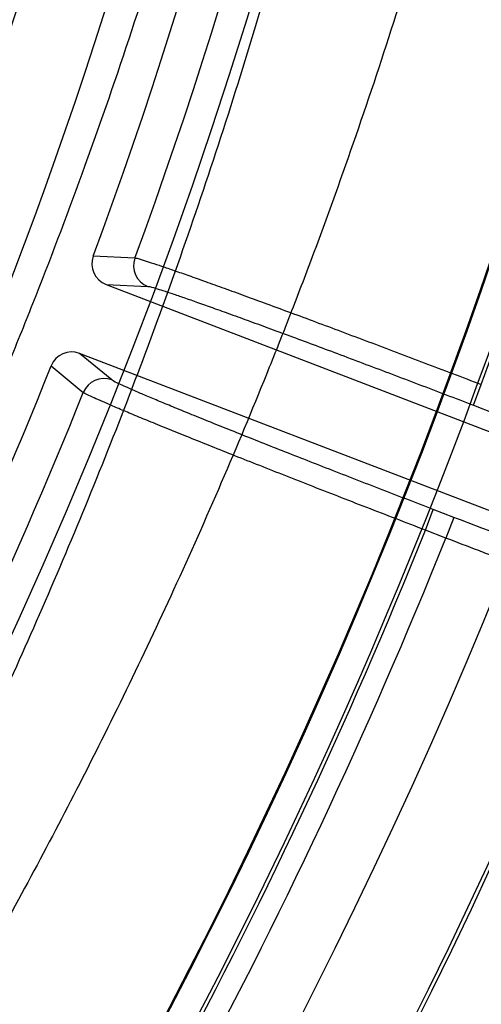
# Model space of a CAD drawing. Header units: millimetres. Extents: x 0 to 297, y 0 to 210.
# Tile 95 of 256: x 145.2918 to 145.3355, y 92.9651 to 93.0585. Entities that reach past the tile are written whole.
import ezdxf

# ---------------------------------------------------------------- set-up
doc = ezdxf.new("R2010")
doc.units = ezdxf.units.MM
doc.header["$LTSCALE"] = 16.335
doc.layers.get('0').update_dxf_attribs({"linetype": 'CONTINUOUS'})
doc.layers.add('01_GLOBAL', color=7, linetype='CONTINUOUS')
doc.layers.add('INTFCLR_144815', color=7, linetype='CONTINUOUS')

msp = doc.modelspace()

# ---------------------------------------------------------------- linework, layer by layer
at = {"color": 7, "linetype": 'Continuous'}
msp.add_circle((145.8748034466, 92.1344639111), 2.66, dxfattribs=at)
at = {"color": 9, "linetype": 'Continuous'}
msp.add_arc((145.8748034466, 92.1344639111), 2.6259090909, 92.9674534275, 177.0325465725, dxfattribs=at)
at = {"layer": '01_GLOBAL', "color": 7, "linetype": 'Continuous'}
msp.add_circle((145.8748034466, 92.1344639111), 2.695, dxfattribs=at)
at = {"layer": 'INTFCLR_144815', "color": 9, "linetype": 'Continuous'}
for p, q in [((145.3026975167, 93.0358806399), (145.2987506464, 93.036058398)), ((145.2999688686, 93.03336982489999), (145.3039135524, 93.0331972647)), ((145.3005072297, 93.0243234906), (145.2974602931, 93.0268347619)), ((145.2947559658, 93.0256518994), (145.2978080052, 93.0231430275)), ((145.3347771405, 93.0219327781), (145.3355295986, 93.0238929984)), ((145.3347771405, 93.0219327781), (145.3367163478, 93.02118838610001)), ((145.3302283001, 93.01008264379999), (145.3309807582, 93.0120428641)), ((145.3329199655, 93.0112984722), (145.3309807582, 93.0120428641)), ((145.3329199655, 93.0112984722), (145.3321675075, 93.0093382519)), ((145.3321675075, 93.0093382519), (145.3302283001, 93.01008264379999))]:
    msp.add_line(p, q, dxfattribs=at)
at = {"layer": 'INTFCLR_144815', "color": 6, "linetype": 'Continuous'}
for p, q in [((145.2999688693, 93.0333698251), (145.370279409, 93.0063801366)), ((145.3677708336, 92.9998450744), (145.2974602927, 93.0268347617))]:
    msp.add_line(p, q, dxfattribs=at)
msp.add_circle((144.8596077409, 93.1986596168), 0.4466793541, dxfattribs=at)
for centre, radius, start, end in [((144.8596077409, 93.1986596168), 0.6157754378, 313.9937911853, 154.5150993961), ((144.8596077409, 93.1986596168), 0.5947754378, 312.9543589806, 154.5144414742), ((144.8596077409, 93.1986596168), 0.5751005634, 282.2440355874, 71.2863570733), ((144.8596077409, 93.1986596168), 0.4537777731, 308.490992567, 51.50900743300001), ((144.8596077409, 93.1986596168), 0.4747905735, 316.9838592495, 43.0161407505), ((144.8596077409, 93.1986596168), 0.4480128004, 313.9992414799, 46.00075850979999), ((144.8596077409, 93.1986596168), 0.4682794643, 339.6819480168, 23.3180519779), ((144.8596077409, 93.1986596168), 0.5039003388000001, 329.9999999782, 359.9999999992), ((144.8596077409, 93.1986596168), 0.504, 329.9999999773, 360), ((144.8596077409, 93.1986596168), 0.525, 330.0000000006, 360), ((144.8596077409, 93.1986596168), 0.5253616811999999, 330.0000000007, 360), ((145.3007203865, 93.0353306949), 0.0020999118, 159.7232952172, 249.0303185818), ((145.3046696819, 93.0351570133), 0.0021006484, 159.8509095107, 248.9018974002), ((145.2967067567, 93.0248745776), 0.0020999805, 68.9721907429, 158.2744621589), ((144.8596077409, 93.1986596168), 0.4682794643, 324.681947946, 338.3180519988), ((145.2997578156, 93.0223611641), 0.0021006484, 69.09810333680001, 158.1494841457), ((144.8596077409, 93.1986596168), 0.5477895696, 324.5878227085, 338.4121772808)]:
    msp.add_arc(centre, radius, start, end, dxfattribs=at)
at = {"layer": 'INTFCLR_144815', "color": 9, "linetype": 'Continuous'}
for centre, radius, start, end in [((144.8596077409, 93.1986596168), 0.5712784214, 292.4997540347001, 54.0964566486), ((144.8596102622, 93.19866079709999), 0.5153523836, 292.4997540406, 54.09645665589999), ((144.8596257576, 93.1986639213), 0.5066391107, 311.2505121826, 48.7494878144), ((144.859607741, 93.1986596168), 0.4617768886, 314.0862202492, 45.9137797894), ((144.8596077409, 93.1986596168), 0.450734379, 313.8592910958, 46.1407088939), ((144.8596077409, 93.1986596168), 0.4477854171, 314.0319604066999, 45.9680396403), ((144.8596077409, 93.1986596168), 0.509072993, 339.8324937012, 23.1675062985), ((144.8596077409, 93.1986596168), 0.5069960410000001, 339.8359043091, 23.1640956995), ((144.8596077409, 93.1986596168), 0.4720440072, 339.8280604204, 23.1719395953), ((144.8596077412, 93.1986596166), 0.4720440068, 324.8280604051, 338.1719396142), ((144.859607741, 93.1986596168), 0.5069960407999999, 324.835904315, 338.1640956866), ((144.859607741, 93.1986596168), 0.5090729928, 324.8324936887, 338.1675063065), ((144.8596077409, 93.1986596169), 0.5440250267, 324.7244769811, 338.2755229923)]:
    msp.add_arc(centre, radius, start, end, dxfattribs=at)
for points, knots in [([(145.2413747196, 93.498152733), (145.2428639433, 93.4962009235), (145.244886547, 93.4935564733), (145.2474551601, 93.4901649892), (145.2497308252, 93.4871420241), (145.2541366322, 93.4812212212), (145.2608916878, 93.47185803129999), (145.2694858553, 93.4592816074), (145.2769239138, 93.4476457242), (145.2822409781, 93.438833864), (145.2853801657, 93.4334642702), (145.2902521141, 93.42494438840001), (145.2975017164, 93.4114956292), (145.3067246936, 93.3925046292), (145.3132109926, 93.37744867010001), (145.3173738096, 93.36694038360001), (145.3201622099, 93.35964114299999), (145.3248954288, 93.3465192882), (145.3310525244, 93.3271579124), (145.3373574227, 93.3030034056), (145.3411666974, 93.28428486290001), (145.3433109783, 93.2714701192), (145.3446460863, 93.262725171), (145.3460875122, 93.25169165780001), (145.3472124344, 93.240581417), (145.3479204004, 93.2316403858), (145.3487845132, 93.2182383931), (145.3493461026, 93.1981566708), (145.3485394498, 93.1714382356), (145.3467779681, 93.15149967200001), (145.3451270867, 93.13828037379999), (145.343909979, 93.1295589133), (145.3415031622, 93.11464782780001), (145.3372609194, 93.09391415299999), (145.3309735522, 93.06989491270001), (145.3248291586, 93.0506051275), (145.3204306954, 93.03842591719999), (145.3183461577, 93.0329242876), (145.3169544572, 93.02931861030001), (145.3131561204, 93.01973981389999), (145.3066802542, 93.0047193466), (145.2974761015, 92.9857751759), (145.2894993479, 92.97097956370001), (145.283827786, 92.961170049), (145.2806417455, 92.9558349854), (145.2760993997, 92.94838364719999), (145.2694850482, 92.938036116), (145.2608832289, 92.925449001), (145.2541232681, 92.91607971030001), (145.2497158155, 92.9101571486), (145.2474419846, 92.907136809), (145.2448787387, 92.9037525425), (145.2428609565, 92.90111441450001), (145.2413748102, 92.89916662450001)], [0, 0, 0, 0, 0.0113523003, 0.0153945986, 0.0196724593, 0.0288485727, 0.04952051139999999, 0.0730548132, 0.0992747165, 0.1133659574, 0.1206417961, 0.1280352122, 0.1587481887, 0.1912667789, 0.2256293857, 0.2345212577, 0.2435306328, 0.2617592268, 0.2990180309, 0.3374305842, 0.3771409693, 0.3872950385, 0.3975091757, 0.4180450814, 0.4387403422, 0.4491382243, 0.4595166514, 0.5008391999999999, 0.5419727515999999, 0.5830556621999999, 0.5933356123, 0.6035730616, 0.6237732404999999, 0.6631691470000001, 0.7013781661, 0.7385292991, 0.7567366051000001, 0.761249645, 0.7657337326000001, 0.7746080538, 0.8088969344, 0.8413373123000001, 0.8719692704, 0.886598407, 0.893729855, 0.9007025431, 0.926950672, 0.9505051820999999, 0.9711896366, 0.9803691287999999, 0.9846421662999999, 0.9886711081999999, 1, 1, 1, 1]), ([(145.2386581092, 92.9060194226), (145.2395181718, 92.9072263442), (145.2429631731, 92.9120902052), (145.2492389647, 92.92120431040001), (145.2575878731, 92.93400124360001), (145.2640046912, 92.9445135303), (145.2684113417, 92.9520821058), (145.2715041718, 92.9575042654), (145.2770118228, 92.9674769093), (145.2847566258, 92.98251444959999), (145.2936901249, 93.00175900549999), (145.2999719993, 93.0170070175), (145.3036565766, 93.02672945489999), (145.3050072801, 93.03039096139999), (145.307031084, 93.0359795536), (145.3113025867, 93.0483545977), (145.3172673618, 93.06794720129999), (145.3233689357, 93.0923336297), (145.327484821, 93.1133778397), (145.3298201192, 93.1285113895), (145.3310013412, 93.13736471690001), (145.3326039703, 93.1507874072), (145.334328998, 93.17121171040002), (145.3348448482, 93.18944587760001), (145.3348448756, 93.19865966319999)], [0, 0, 0, 0, 0.0141977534, 0.0570997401, 0.1060018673, 0.1605593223, 0.1750635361, 0.1899029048, 0.2203592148, 0.2841982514, 0.3519009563, 0.42356155, 0.4421237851, 0.4515054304, 0.4609492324, 0.4990648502, 0.5769114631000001, 0.6570654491, 0.7397891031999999, 0.7822307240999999, 0.8037455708, 0.8253529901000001, 0.9117316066, 1, 1, 1, 1]), ([(145.3105583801, 93.18142676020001), (145.3102266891, 93.17226618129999), (145.3089817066, 93.15316205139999), (145.3059719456, 93.12926880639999), (145.3032094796, 93.11337715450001), (145.3018037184, 93.10612373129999), (145.3008361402, 93.1013291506), (145.298087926, 93.0884736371), (145.292924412, 93.0680753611), (145.2859889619, 93.0461135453), (145.2806323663, 93.0313367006), (145.2774807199, 93.02316528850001), (145.2727840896, 93.0114544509), (145.266998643, 92.9982655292), (145.2608277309, 92.9855009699), (145.2573125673, 92.9785443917), (145.2522180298, 92.9687405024), (145.2446186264, 92.9550288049), (145.234434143, 92.93823115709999), (145.2261929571, 92.9255919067), (145.221041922, 92.91801338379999), (145.2188238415, 92.91479293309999), (145.2174343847, 92.9127849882), (145.2140400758, 92.90791077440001), (145.2092021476, 92.90106430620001), (145.2047293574, 92.8947039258), (145.2024599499, 92.8912149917), (145.2014687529, 92.88963049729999), (145.2006206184, 92.88808651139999), (145.2000487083, 92.8868721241), (145.1999928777, 92.88609646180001), (145.2001506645, 92.8859588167)], [0, 0, 0, 0, 0.0858001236, 0.1790833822, 0.2252548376, 0.2367557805, 0.2482389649, 0.2710367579, 0.3598009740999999, 0.445061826, 0.4864888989, 0.5069045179, 0.5270361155, 0.6045890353, 0.6416374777, 0.6597341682, 0.6775421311, 0.7450519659, 0.8064210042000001, 0.8613741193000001, 0.8862623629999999, 0.8921897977, 0.8979757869, 0.909117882, 0.9477859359, 0.9764348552, 0.98192108, 0.9867019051, 0.9940016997, 0.9980401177, 1, 1, 1, 1]), ([(145.2107030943, 92.89048799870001), (145.2105460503, 92.89061619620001), (145.210609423, 92.8913896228), (145.2112143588, 92.8925640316), (145.2120932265, 92.89408152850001), (145.2131216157, 92.89563336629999), (145.215475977, 92.8990618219), (145.2201030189, 92.90530996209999), (145.2251020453, 92.9120410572), (145.2286099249, 92.91683654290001), (145.2300456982, 92.918812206), (145.232337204, 92.9219805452), (145.2376564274, 92.9294353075), (145.2461654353, 92.941872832), (145.2566822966, 92.95841266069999), (145.2645343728, 92.9719270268), (145.2697982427, 92.9815922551), (145.273427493, 92.9884457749), (145.279796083, 93.0010172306), (145.2857722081, 93.01401973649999), (145.2906249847, 93.025570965), (145.2938789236, 93.03362525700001), (145.2994075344, 93.04818615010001), (145.3065683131, 93.06983540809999), (145.3119041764, 93.08996330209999), (145.3147436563, 93.1026489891), (145.3157429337, 93.10737829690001), (145.3171943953, 93.1145313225), (145.3200463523, 93.1302008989), (145.3228738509, 93.15163872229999), (145.3241332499, 93.1683311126), (145.3244933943, 93.1752173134)], [0, 0, 0, 0, 0.0019511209, 0.0060578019, 0.0135221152, 0.0184240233, 0.0240553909, 0.0535050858, 0.0932797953, 0.1047395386, 0.110689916, 0.1167852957, 0.1423727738, 0.1988288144, 0.2618001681, 0.3309746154, 0.3492045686, 0.3677228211, 0.4056116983, 0.4848284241, 0.5053718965, 0.5261970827, 0.5684309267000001, 0.6552565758, 0.7455309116, 0.7687000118, 0.7803679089, 0.7920523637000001, 0.8389465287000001, 0.9336333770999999, 1, 1, 1, 1]), ([(145.3039135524, 93.03319726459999), (145.3041666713, 93.0331862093), (145.304640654, 93.03301108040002), (145.3054145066, 93.0327850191), (145.3063105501, 93.0324821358), (145.3074080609, 93.0321092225), (145.3086985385, 93.0316574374), (145.3101731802, 93.031133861), (145.3118214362, 93.0305407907), (145.3136317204, 93.0298828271), (145.3155910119, 93.0291645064), (145.3176853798, 93.0283909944), (145.3198998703, 93.0275677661), (145.322218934, 93.02670061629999), (145.324626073, 93.0257956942), (145.3271035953, 93.02485964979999), (145.3296324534, 93.02389969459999), (145.3321962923, 93.0229220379), (145.3339144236, 93.02226394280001), (145.3347771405, 93.0219327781)], [0, 0, 0, 0, 0.0231290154, 0.04515544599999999, 0.0739572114, 0.1093275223, 0.1510248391, 0.1987547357, 0.2521855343, 0.3109342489, 0.3745913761, 0.4426887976, 0.5147501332, 0.5902668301, 0.6687099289, 0.7495103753, 0.8320414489, 0.9156402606, 1, 1, 1, 1]), ([(145.3309807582, 93.0120428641), (145.3301172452, 93.0123743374), (145.3283986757, 93.01303547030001), (145.3258375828, 93.01402510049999), (145.3233148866, 93.0150042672), (145.3208466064, 93.01596675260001), (145.3184515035, 93.016905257), (145.3161474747, 93.0178127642), (145.3139510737, 93.0186827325), (145.3118774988, 93.01950915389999), (145.3099412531, 93.0202862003), (145.3081561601, 93.0210083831), (145.3065350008, 93.02167033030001), (145.3050893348, 93.02226776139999), (145.3038284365, 93.02279536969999), (145.3027637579, 93.02325245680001), (145.301895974, 93.023626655), (145.3011707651, 93.02397594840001), (145.3007023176, 93.0241626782), (145.3005072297, 93.0243234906)], [0, 0, 0, 0, 0.084437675, 0.1680952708, 0.2506472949, 0.3314713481, 0.4099472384, 0.4854803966, 0.5575314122, 0.6256101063, 0.6892551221, 0.7479918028, 0.801400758, 0.8491085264, 0.8907965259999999, 0.9261579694, 0.954933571, 0.9769199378, 1, 1, 1, 1]), ([(145.3637974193, 93.000028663), (145.3634908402, 93.00004287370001), (145.3629148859, 93.0002656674), (145.3619647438, 93.0005474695), (145.3603251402, 93.0011109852), (145.35836269, 93.0017956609), (145.356442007, 93.0024862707), (145.3551556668, 93.002951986), (145.3529457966, 93.00375667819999), (145.3506522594, 93.00460227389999), (145.34827568, 93.0054857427), (145.3465406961, 93.00613290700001), (145.3433615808, 93.0073244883), (145.3401326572, 93.0085453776), (145.3373044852, 93.009621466), (145.3353585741, 93.01036376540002), (145.3338964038, 93.0109236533), (145.3329199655, 93.0112984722)], [0, 0, 0, 0, 0.0280049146, 0.0550778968, 0.0908959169, 0.1859461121, 0.2448788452, 0.2771094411, 0.3107821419, 0.4594773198, 0.5001614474, 0.5421405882, 0.6284469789, 0.80995814, 0.8571323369, 0.9045625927, 1, 1, 1, 1]), ([(145.3649931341, 92.99729220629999), (145.3646675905, 92.99731282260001), (145.3640570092, 92.99755030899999), (145.3630476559, 92.99785502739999), (145.3613056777, 92.9984594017), (145.3592196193, 92.9991923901), (145.3571781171, 92.9999313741), (145.3558107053, 93.00042942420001), (145.3534614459, 93.0012897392), (145.3510230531, 93.00219317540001), (145.3484962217, 93.0031365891), (145.3466514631, 93.0038274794), (145.3432710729, 93.0050992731), (145.3398376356, 93.00640208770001), (145.3368301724, 93.0075499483), (145.3347608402, 93.00834159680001), (145.3332059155, 93.00893864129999), (145.3321675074, 93.0093382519)], [0, 0, 0, 0, 0.0279810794, 0.0550441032, 0.090861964, 0.1859105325, 0.2448424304, 0.277073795, 0.3107485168, 0.4594481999, 0.5001336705, 0.5421146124, 0.6284252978, 0.8099466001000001, 0.857124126, 0.9045572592, 1, 1, 1, 1])]:
    msp.add_open_spline(points, degree=3, knots=knots, dxfattribs=at)
at = {"layer": 'INTFCLR_144815', "color": 6, "linetype": 'Continuous'}
for points, knots in [([(145.3115000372, 93.1986596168), (145.3115000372, 93.1940578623), (145.3113516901, 93.1848438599), (145.3106831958, 93.17102452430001), (145.3095662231, 93.1572039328), (145.3079983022, 93.14339218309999), (145.3059760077, 93.1295957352), (145.3034956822, 93.11582382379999), (145.3005540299, 93.10208957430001), (145.2971490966, 93.0884112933), (145.2932813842, 93.0748135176), (145.2889552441, 93.06132776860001), (145.2841806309, 93.0479939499), (145.2789753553, 93.0348614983), (145.2733674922, 93.0219903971), (145.2673981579, 93.00945161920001), (145.2611238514, 92.9973266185), (145.2546184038, 92.98570571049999), (145.2479729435, 92.97468395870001), (145.2412937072, 92.9643554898), (145.2346967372, 92.9548055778), (145.2282996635, 92.9461025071), (145.2222127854, 92.9382912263), (145.2165301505, 92.93138957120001), (145.2113244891, 92.9253902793), (145.2066450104, 92.9202629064), (145.2025199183, 92.9159680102), (145.1989594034, 92.9124424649), (145.1959636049, 92.9096674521), (145.1935201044, 92.90750180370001), (145.1913967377, 92.9059628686), (145.1900017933, 92.9047733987), (145.1891691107, 92.9047879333)], [0, 0, 0, 0, 0.0421285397, 0.08434683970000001, 0.1266414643, 0.1690446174, 0.2115817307, 0.2542734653, 0.2971305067, 0.3401457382, 0.3832945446, 0.4265305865, 0.4697791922, 0.5129300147, 0.5558322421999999, 0.5982870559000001, 0.6400420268, 0.6807938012, 0.7201892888, 0.7578469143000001, 0.7933806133, 0.8264335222, 0.8567170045, 0.8840287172, 0.9082689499, 0.9294277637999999, 0.9475672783, 0.9627965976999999, 0.9752495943, 0.9850650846, 0.9923757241, 1, 1, 1, 1]), ([(145.3026975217, 93.0358806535), (145.3029717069, 93.03586360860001), (145.3034857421, 93.03567170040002), (145.3043279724, 93.0354218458), (145.3053010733, 93.03509054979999), (145.3064866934, 93.03468511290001), (145.3078745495, 93.0341970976), (145.3094582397, 93.03363314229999), (145.3112275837, 93.0329953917), (145.3131654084, 93.0322903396), (145.3152560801, 93.0315233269), (145.3174855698, 93.0306998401), (145.319842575, 93.029824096), (145.3223074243, 93.02890336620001), (145.3248550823, 93.0279467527), (145.3274651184, 93.0269619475), (145.3301187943, 93.02595648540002), (145.3328128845, 93.0249315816), (145.3346191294, 93.0242415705), (145.3355295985, 93.0238929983)], [0, 0, 0, 0, 0.0235744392, 0.046187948, 0.0757204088, 0.1116518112, 0.1537638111, 0.2019489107, 0.2559202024, 0.3151588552, 0.3789070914, 0.4470223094, 0.5191146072, 0.5946817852, 0.6728170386, 0.7526441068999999, 0.8340733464, 0.916338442, 1, 1, 1, 1]), ([(145.3302283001, 93.01008264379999), (145.3293032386, 93.0104386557), (145.3274533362, 93.0111522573), (145.3246894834, 93.01222285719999), (145.3219551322, 93.0132864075), (145.319288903, 93.01432787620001), (145.3167193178, 93.0153365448), (145.3142633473, 93.01630549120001), (145.3119264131, 93.0172322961), (145.3097207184, 93.0181120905), (145.3076693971, 93.0189357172), (145.3057871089, 93.01969750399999), (145.3040838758, 93.0203928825), (145.302565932, 93.02101962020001), (145.3012460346, 93.0215710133), (145.3001381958, 93.0220454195), (145.2992435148, 93.02243052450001), (145.2984949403, 93.0227879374), (145.298013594, 93.02297998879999), (145.2978080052, 93.0231430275)], [0, 0, 0, 0, 0.08505931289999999, 0.1701495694, 0.2543499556, 0.3368302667, 0.415785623, 0.4912372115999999, 0.5633967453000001, 0.6315230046, 0.6950188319, 0.7530881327, 0.8057775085, 0.852890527, 0.8940208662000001, 0.9285125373, 0.956354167, 0.9774832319, 1, 1, 1, 1])]:
    msp.add_open_spline(points, degree=3, knots=knots, dxfattribs=at)

doc.saveas('drawing.dxf')
